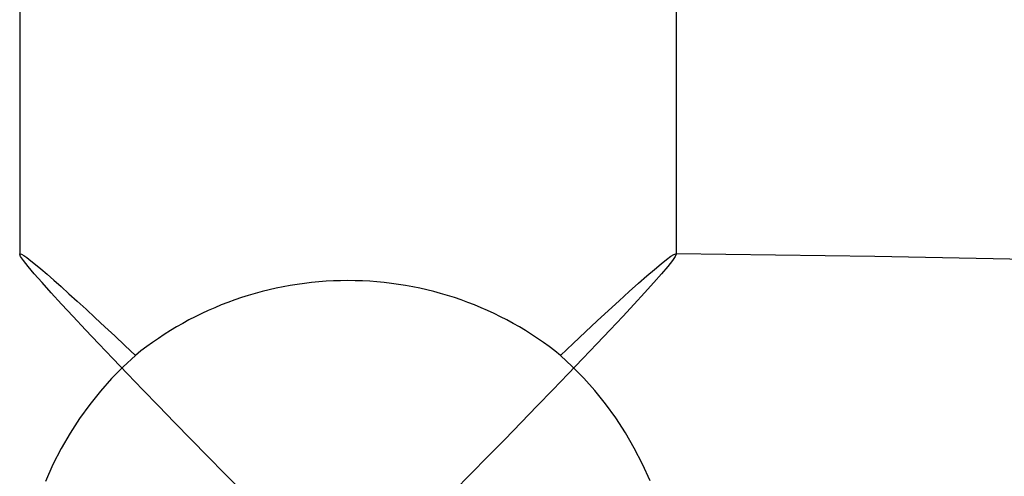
# Model space of a CAD drawing. Header units: millimetres. Extents: x -232 to 232, y -232 to 232.
# Tile 69 of 75: x -2 to 4, y 188.63 to 191.42. Entities that reach past the tile are written whole.
import ezdxf

# ---------------------------------------------------------------- set-up
doc = ezdxf.new("R2010")
doc.units = ezdxf.units.MM
doc.layers.add('HIDDEN', color=7, linetype='Continuous')
doc.layers.add('THICK', color=7, linetype='Continuous')

msp = doc.modelspace()

# ---------------------------------------------------------------- linework, layer by layer
at = {"layer": 'HIDDEN'}
for p, q in [((-2, 189.9866), (-1.9999, 189.9875)), ((-1.9999, 189.9875), (-1.9997, 189.9882)), ((-1.9997, 189.9882), (-1.9993, 189.9888)), ((-1.9993, 189.9888), (-1.9988, 189.9892)), ((-1.9988, 189.9892), (-1.9981, 189.9894)), ((-1.9981, 189.9894), (-1.9972, 189.9895)), ((-1.9972, 189.9895), (-1.9889, 189.9868)), ((-1.9889, 189.9868), (-1.9752, 189.9788)), ((-1.9752, 189.9788), (-1.9563, 189.9655)), ((-1.9563, 189.9655), (-1.9323, 189.9471)), ((1.9081, 189.9276), (1.9414, 189.9542)), ((1.9414, 189.9542), (1.9677, 189.9737)), ((1.9677, 189.9737), (1.9864, 189.9855)), ((1.9864, 189.9855), (1.9972, 189.9895)), ((1.9972, 189.9895), (1.9981, 189.9894)), ((1.9981, 189.9894), (1.9988, 189.9892)), ((1.9988, 189.9892), (1.9993, 189.9888)), ((1.9993, 189.9888), (1.9997, 189.9882)), ((1.9997, 189.9882), (1.9999, 189.9875)), ((1.9999, 189.9875), (2, 189.9866)), ((-1.9323, 189.9471), (-1.9037, 189.924)), ((-1.9037, 189.924), (-1.8707, 189.8964)), ((-1.8707, 189.8964), (-1.8336, 189.8645)), ((1.8223, 189.8547), (1.8682, 189.8942)), ((1.8682, 189.8942), (1.9081, 189.9276)), ((-1.8336, 189.8645), (-1.7927, 189.8287)), ((1.7708, 189.8094), (1.8223, 189.8547)), ((-1.7927, 189.8287), (-1.7481, 189.7891)), ((-1.7481, 189.7891), (-1.7002, 189.746)), ((1.7142, 189.7587), (1.7708, 189.8094)), ((-1.7002, 189.746), (-1.6494, 189.6999)), ((1.6531, 189.7033), (1.7142, 189.7587)), ((-1.6494, 189.6999), (-1.5958, 189.6508)), ((-1.5958, 189.6508), (-1.5398, 189.599)), ((1.588, 189.6436), (1.6531, 189.7033)), ((-1.5398, 189.599), (-1.4814, 189.5448)), ((1.5192, 189.5799), (1.588, 189.6436)), ((-1.4814, 189.5448), (-1.421, 189.4884)), ((1.4471, 189.5128), (1.5192, 189.5799)), ((-1.421, 189.4884), (-1.3588, 189.4299)), ((1.3723, 189.4426), (1.4471, 189.5128)), ((-1.3588, 189.4299), (-1.295, 189.3697)), ((1.295, 189.3697), (1.3723, 189.4426)), ((-1.2951, 189.3696), (-1.3686, 189.3011)), ((1.3667, 189.303), (1.2952, 189.3696)), ((-1.3686, 189.3011), (-1.4396, 189.2284)), ((1.4366, 189.2316), (1.3667, 189.303)), ((1.5044, 189.1553), (1.4366, 189.2316)), ((-1.4396, 189.2284), (-1.5077, 189.1514)), ((-1.5077, 189.1514), (-1.5728, 189.0702)), ((1.5698, 189.0741), (1.5044, 189.1553)), ((-1.5728, 189.0702), (-1.6346, 188.9848)), ((1.632, 188.9885), (1.5698, 189.0741)), ((-1.6346, 188.9848), (-1.6928, 188.8952)), ((1.6906, 188.8988), (1.632, 188.9885)), ((-1.6928, 188.8952), (-1.7471, 188.8016)), ((1.7452, 188.8049), (1.6906, 188.8988)), ((-1.7471, 188.8016), (-1.7971, 188.7039)), ((1.7956, 188.707), (1.7452, 188.8049)), ((-1.7971, 188.7039), (-1.8425, 188.6023)), ((1.8413, 188.6052), (1.7956, 188.707))]:
    msp.add_line(p, q, dxfattribs=at)
for start_param, end_param in [(-1.570796, -0.866488), (-2.275105, -1.570796)]:
    msp.add_ellipse((0, 187.9094), major_axis=(-2, 0), ratio=0.958084, start_param=start_param, end_param=end_param, dxfattribs=at)
at = {"layer": 'THICK'}
for p, q in [((-2, 225.5), (-2, 189.9867)), ((2, 225.5), (2, 189.9866)), ((-1.9942, 189.9728), (-2, 189.9866)), ((-1.977, 189.9479), (-1.9942, 189.9728)), ((1.9942, 189.9728), (1.977, 189.9479)), ((2, 189.9866), (1.9942, 189.9728)), ((-1.9491, 189.9126), (-1.977, 189.9479)), ((-1.911, 189.8674), (-1.9491, 189.9126)), ((1.9491, 189.9126), (1.911, 189.8674)), ((1.977, 189.9479), (1.9491, 189.9126)), ((-1.8636, 189.8134), (-1.911, 189.8674)), ((1.911, 189.8674), (1.8636, 189.8134)), ((-1.808, 189.7515), (-1.8636, 189.8134)), ((1.8636, 189.8134), (1.808, 189.7515)), ((-1.7447, 189.6824), (-1.808, 189.7515)), ((1.808, 189.7515), (1.7447, 189.6824)), ((-1.6748, 189.607), (-1.7447, 189.6824)), ((1.7447, 189.6824), (1.6748, 189.607)), ((-1.5988, 189.5261), (-1.6748, 189.607)), ((1.6748, 189.607), (1.5988, 189.5261)), ((-1.5177, 189.4404), (-1.5988, 189.5261)), ((1.5988, 189.5261), (1.5177, 189.4404)), ((-1.432, 189.3505), (-1.5177, 189.4404)), ((1.5177, 189.4404), (1.432, 189.3505)), ((-1.3424, 189.2571), (-1.432, 189.3505)), ((1.432, 189.3505), (1.3424, 189.2571)), ((-1.2496, 189.1608), (-1.3424, 189.2571)), ((1.3424, 189.2571), (1.2496, 189.1608)), ((-1.1539, 189.062), (-1.2496, 189.1608)), ((1.2496, 189.1608), (1.1539, 189.062)), ((-1.0558, 188.9611), (-1.1539, 189.062)), ((1.1539, 189.062), (1.0558, 188.9611)), ((-0.9554, 188.8582), (-1.0558, 188.9611)), ((1.0558, 188.9611), (0.9554, 188.8582)), ((-0.8531, 188.7538), (-0.9554, 188.8582)), ((0.9554, 188.8582), (0.8531, 188.7538)), ((-0.7494, 188.6483), (-0.8531, 188.7538)), ((0.8531, 188.7538), (0.7494, 188.6483)), ((-0.6446, 188.5419), (-0.7494, 188.6483)), ((0.7494, 188.6483), (0.6446, 188.5419))]:
    msp.add_line(p, q, dxfattribs=at)
msp.add_arc((0, 0), 190, 0.603153, 89.396886, dxfattribs=at)

doc.saveas('drawing.dxf')
